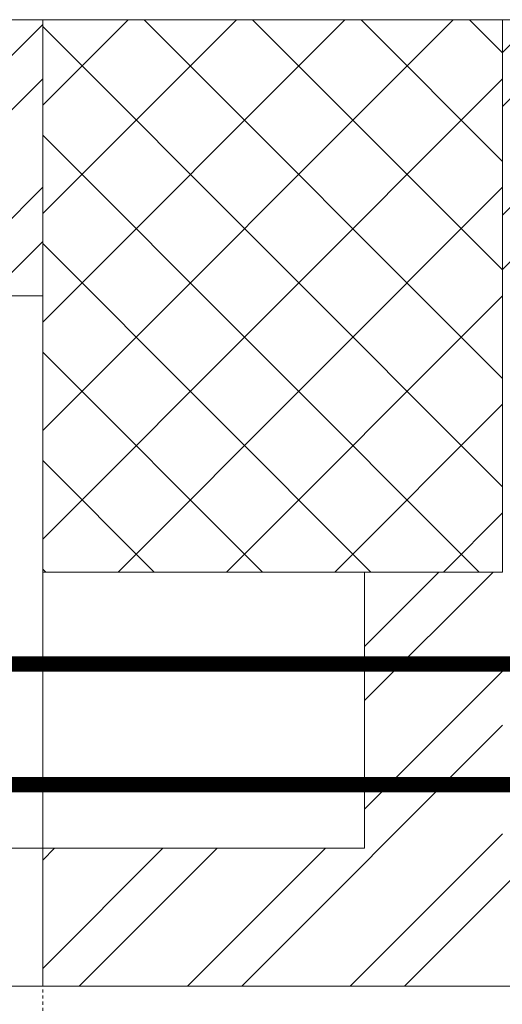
# Model space of a CAD drawing. Header units: inches. Extents: x 105152 to 158499, y 12149 to 30915.
# Tile 128 of 256: x 125552 to 125567, y 21571 to 21603. Entities that reach past the tile are written whole.
import ezdxf

# ---------------------------------------------------------------- set-up
doc = ezdxf.new("R2010")
doc.units = ezdxf.units.IN
doc.header["$MEASUREMENT"] = 0
doc.linetypes.add('HIDDEN', pattern=[0.375, 0.25, -0.125])
for name, color, linetype, lineweight in [('AR - PLAN', 251, 'Continuous', 5), ('PD_BRICK WALL_115', 134, 'Continuous', 30), ('PD_BRICK WALL_230', 4, 'Continuous', 50), ('PD_COLUMN', 2, 'Continuous', 60), ('PD_ELEVATION_03', 80, 'Continuous', 25), ('PD_FIXTURE', 21, 'Continuous', 25), ('PD_HATCH', 45, 'Continuous', 9), ('PP-Domestic  Cold Water Supply', 5, 'Continuous', 25), ('RO WATER ', 15, 'Continuous', 15), ('WATER SUPPLY ', 7, 'Continuous', 9)]:
    doc.layers.add(name, color=color, linetype=linetype, lineweight=lineweight)

# ---------------------------------------------------------------- blocks, each defined once
blk = doc.blocks.new('FIRST FLOOR PLAN 0')
at = {"layer": 'PD_HATCH', "lineweight": 5}
h = blk.add_hatch(dxfattribs=at)
h.set_pattern_fill('ANSI32', color=251, scale=10)
h.set_pattern_definition([(45, (-1110.150169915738, -834.2493176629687), (-2.651650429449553, 2.651650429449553), []), (45, (-1108.382402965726, -834.2493176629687), (-2.651650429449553, 2.651650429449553), [])])
h.paths.add_polyline_path([(-1106.999709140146, -791.4998080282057), (-1115.999709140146, -791.4998080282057), (-1115.999709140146, -872.9998080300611), (-1106.999709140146, -872.9998080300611)])
h.paths.add_polyline_path([(-745.4997091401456, -938.9998080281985), (-914.9997091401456, -938.9998080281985), (-914.9997091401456, -947.9998080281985), (-745.4997091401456, -947.9998080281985)])
h.paths.add_polyline_path([(-560.9997091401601, -938.9998080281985), (-730.4997091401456, -938.9998080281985), (-730.4997091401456, -947.999808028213), (-560.9997091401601, -947.999808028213)])
h.paths.add_polyline_path([(-1106.999709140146, -74.99980802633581), (-1115.999709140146, -74.99980802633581), (-1115.999709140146, -156.4998080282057), (-1106.999709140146, -156.4998080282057)])
h.paths.add_polyline_path([(-1106.999709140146, -171.4998080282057), (-1115.999709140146, -171.4998080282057), (-1115.999709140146, -311.4998080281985), (-1106.999709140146, -311.4998080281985)])
h.paths.add_polyline_path([(-1106.999709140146, -326.4998080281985), (-1115.999709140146, -326.4998080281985), (-1115.999709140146, -466.4998080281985), (-1106.999709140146, -466.4998080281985)])
h.paths.add_polyline_path([(-1106.999709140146, -481.4998080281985), (-1115.999709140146, -481.4998080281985), (-1115.999709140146, -621.4998080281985), (-1106.999709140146, -621.4998080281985)])
h.paths.add_polyline_path([(-1106.999709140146, -636.4998080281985), (-1115.999709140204, -636.4998080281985), (-1115.999709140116, -776.4998080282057), (-1106.999709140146, -776.4998080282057)])
h.paths.add_polyline_path([(-14.99970914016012, 0.0001919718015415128), (-181.4997091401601, 0.0001919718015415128), (-181.4997091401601, -8.99980802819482), (-14.99970914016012, -8.999808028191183)])
h.paths.add_polyline_path([(-196.4997091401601, 0.0001919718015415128), (-361.4997091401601, 0.0001919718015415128), (-361.4997091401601, -8.999808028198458), (-196.4997091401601, -8.99980802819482)])
h.paths.add_polyline_path([(-376.4997091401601, 0.0001919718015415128), (-545.9997091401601, 0.0001919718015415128), (-545.9997091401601, -8.999808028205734), (-376.4997091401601, -8.999808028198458)])
h.paths.add_polyline_path([(-560.9997091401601, 0.0001919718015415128), (-730.4997091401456, 0.0001919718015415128), (-730.4997091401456, -8.999808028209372), (-560.9997091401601, -8.999808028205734)])
h.paths.add_polyline_path([(-929.9997091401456, 0.0001919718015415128), (-1040.999709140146, 0.0001919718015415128), (-1040.999709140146, -8.999808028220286), (-929.9997091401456, -8.999808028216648)])
h.paths.add_polyline_path([(-1055.999709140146, 0.0001919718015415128), (-1115.999709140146, 0.0001919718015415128), (-1115.999709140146, -59.99980802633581), (-1106.999709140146, -59.99980802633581), (-1106.999709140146, -8.999808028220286), (-1055.999709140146, -8.999808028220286)])
h.paths.add_polyline_path([(-1106.999709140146, -887.9998080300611), (-1115.999709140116, -887.9998080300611), (-1115.999709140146, -947.9998080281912), (-1055.999709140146, -947.9998080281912), (-1055.999709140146, -938.9998080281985), (-1106.999709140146, -938.9998080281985)])
h.paths.add_polyline_path([(-929.9997091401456, -938.9998080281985), (-1040.999709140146, -938.9998080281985), (-1040.999709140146, -947.9998080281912), (-929.9997091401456, -947.9998080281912)])
h.paths.add_polyline_path([(-521.2497091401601, -938.9998080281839), (-545.9997091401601, -938.9998080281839), (-545.9997091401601, -947.9998080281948), (-521.2497091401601, -947.9998080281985)])
h.paths.add_polyline_path([(-376.4997091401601, -938.9998080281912), (-401.2497091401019, -938.9998080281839), (-401.2497091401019, -947.9998080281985), (-376.4997091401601, -947.9998080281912)])
h.paths.add_polyline_path([(-338.9997091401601, -938.9998080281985), (-361.4997091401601, -938.9998080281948), (-361.4997091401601, -947.9998080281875), (-338.9997091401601, -947.9998080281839)])
h.paths.add_polyline_path([(-196.4997091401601, -938.9998080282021), (-218.9997091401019, -938.9998080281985), (-218.9997091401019, -947.9998080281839), (-196.4997091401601, -947.9998080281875)])
h.paths.add_polyline_path([(-158.9997091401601, -938.9998080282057), (-181.4997091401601, -938.9998080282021), (-181.4997091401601, -947.9998080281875), (-158.9997091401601, -947.9998080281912)])
h.paths.add_polyline_path([(-14.99970914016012, -938.9998080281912), (-38.99970914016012, -938.9998080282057), (-38.99970914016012, -947.9998080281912), (-14.99970914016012, -947.9998080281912)])
h.paths.add_polyline_path([(0.0002908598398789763, -929.9998080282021), (-8.999709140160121, -929.9998080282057)])
h.paths.add_polyline_path([(0.0002908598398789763, -791.4998080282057), (-8.999709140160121, -791.4998080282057), (-8.999709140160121, -929.9998080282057), (0.0002908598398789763, -929.9998080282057)])
h.paths.add_polyline_path([(0.0002908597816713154, -636.4998080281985), (-8.999709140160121, -636.4998080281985), (-8.999709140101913, -776.4998080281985), (0.0002908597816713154, -776.499808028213)])
h.paths.add_polyline_path([(0.0002908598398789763, -326.4998080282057), (-8.999709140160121, -326.4998080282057), (-8.999709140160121, -621.4998080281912), (0.0002908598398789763, -621.4998080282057)])
h.paths.add_polyline_path([(0.0002908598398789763, -17.99980802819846), (-8.999709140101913, -17.99980802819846), (-8.999709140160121, -156.4998080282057), (0.0002908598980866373, -156.4998080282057)])
h.paths.add_polyline_path([(-17.99970914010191, -159.4998080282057), (-122.9997091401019, -159.4998080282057), (-122.9997091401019, -168.4998080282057), (-17.99970914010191, -168.4998080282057)])
h.paths.add_polyline_path([(-122.9997091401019, -171.4998080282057), (-131.9997091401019, -171.4998080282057), (-131.9997091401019, -249.4998080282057), (-122.9997091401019, -249.4998080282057)])
h.paths.add_polyline_path([(-131.9997091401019, -159.4998080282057), (-203.9997091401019, -159.4998080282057), (-203.9997091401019, -168.4998080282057), (-131.9997091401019, -168.4998080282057)])
h.paths.add_polyline_path([(-203.9997091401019, -171.4998080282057), (-212.9997091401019, -171.4998080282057), (-212.9997091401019, -249.4998080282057), (-203.9997091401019, -249.4998080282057)])
h.paths.add_polyline_path([(-212.9997091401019, -159.4998080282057), (-293.9997091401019, -159.4998080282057), (-293.9997091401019, -261.4998080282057), (-266.9997091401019, -261.4998080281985), (-266.9997091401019, -252.4998080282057), (-284.9997091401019, -252.4998080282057), (-284.9997091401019, -168.4998080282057), (-212.9997091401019, -168.4998080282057)])
h.paths.add_polyline_path([(-212.9997091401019, -252.4998080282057), (-230.9997091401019, -252.4998080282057), (-230.9997091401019, -261.4998080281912), (-212.9997091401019, -261.4998080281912)], flags=17)
h.paths.add_polyline_path([(-185.9997091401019, -252.4998080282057), (-203.9997091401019, -252.4998080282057), (-203.9997091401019, -261.4998080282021), (-185.9997091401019, -261.4998080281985)])
h.paths.add_polyline_path([(-131.9997091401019, -252.4998080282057), (-149.9997091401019, -252.4998080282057), (-149.9997091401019, -261.4998080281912), (-131.9997091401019, -261.4998080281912)])
h.paths.add_polyline_path([(-122.9997091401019, -261.4998080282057), (-131.9997091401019, -261.4998080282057), (-131.9997091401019, -324.4998080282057), (-122.9997091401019, -324.4998080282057)])
h.paths.add_polyline_path([(0.0002908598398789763, -310.4998080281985), (-8.999709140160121, -310.4998080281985), (-8.999709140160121, -311.4998080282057), (0.0002908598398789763, -311.4998080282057)])
h.paths.add_polyline_path([(0.0002908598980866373, -171.4998080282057), (-8.999709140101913, -171.4998080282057), (-8.999709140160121, -190.4998080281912), (0.0002908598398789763, -190.4998080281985)])
h.paths.add_polyline_path([(-878.2497091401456, -8.999808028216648), (-878.2497091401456, 0.0001919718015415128), (-914.9997091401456, 0.0001919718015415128), (-914.9997091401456, -8.999808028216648)])
h.paths.add_polyline_path([(-782.2497091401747, 0.0001919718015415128), (-782.2497091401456, -8.99980802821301), (-745.4997091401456, -8.999808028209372), (-745.4997091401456, 0.0001919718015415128)])
h = blk.add_hatch(dxfattribs=at)
h.set_pattern_fill('ANSI37', color=251, scale=20)
h.set_pattern_definition([(45, (144327.2832906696, 25769.49121591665), (-1.767766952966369, 1.767766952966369), []), (135, (144327.2832906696, 25769.49121591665), (-1.767766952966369, -1.767766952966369), [])])
h.paths.add_polyline_path([(-361.4997091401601, 0.0001919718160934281), (-376.4997091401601, 0.0001919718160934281), (-376.4997091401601, -17.99980802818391), (-361.4997091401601, -17.99980802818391)])
h = blk.add_hatch(dxfattribs=at)
h.set_pattern_fill('ANSI32', color=251, scale=10)
h.set_pattern_definition([(45, (26013.46920260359, 17879.3870099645), (-2.651650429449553, 2.651650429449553), []), (45, (26015.2369695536, 17879.3870099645), (-2.651650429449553, 2.651650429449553), [])])
h.paths.add_polyline_path([(-524.9997091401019, -8.999808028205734), (-530.9997091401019, -8.999808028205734), (-530.9997091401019, -44.99980802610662), (-524.9997091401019, -44.99980802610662)])
h.paths.add_polyline_path([(-524.9997091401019, -44.99980802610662), (-530.9997091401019, -44.99980802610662), (-530.9997091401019, -80.99980802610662), (-524.9997091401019, -80.99980802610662)])
h.paths.add_polyline_path([(-530.9997091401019, -80.99980802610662), (-530.9997091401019, -116.9998080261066), (-524.9997091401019, -116.9998080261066), (-524.9997091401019, -80.99980802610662)])
h.paths.add_polyline_path([(-524.9997091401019, -116.9998080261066), (-530.9997091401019, -116.9998080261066), (-530.9997091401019, -152.9998080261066), (-524.9997091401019, -152.9998080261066)])
h.paths.add_polyline_path([(-524.9997091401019, -152.9998080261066), (-530.9997091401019, -152.9998080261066), (-530.9997091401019, -188.9998080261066), (-524.9997091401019, -188.9998080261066)])
h.paths.add_polyline_path([(-524.9997091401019, -188.9998080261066), (-530.9997091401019, -188.9998080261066), (-530.9997091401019, -224.9998080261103), (-524.9997091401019, -224.9998080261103)])
h.paths.add_polyline_path([(-245.9997091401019, -8.99980802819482), (-254.9997091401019, -8.99980802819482), (-254.9997091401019, -98.49980802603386), (-259.4997091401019, -98.49980802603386), (-259.4997091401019, -102.9998080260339), (-254.9997091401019, -102.9998080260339), (-254.9997091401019, -112.9998080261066), (-245.9997091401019, -112.999808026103)])
h.paths.add_polyline_path([(-326.9997091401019, -8.999808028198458), (-331.4997091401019, -8.999808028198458), (-331.4997091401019, -98.49980802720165), (-335.9997091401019, -98.49980802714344), (-335.9997091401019, -102.9998080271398), (-301.4997091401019, -102.9998080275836), (-301.4997091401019, -98.49980802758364), (-326.9997091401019, -98.49980802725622)])
h.paths.add_polyline_path([(-331.4997091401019, -26.99980802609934), (-334.4997091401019, -26.99980802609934), (-334.4997091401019, -31.49980802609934), (-331.4997091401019, -31.49980802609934)], flags=17)
h.paths.add_polyline_path([(-358.4997091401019, -26.99980802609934), (-361.4997091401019, -26.99980802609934), (-361.4997091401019, -17.99980802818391), (-365.9997091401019, -17.99980802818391), (-365.9997091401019, -26.99980802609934), (-376.4997091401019, -26.99980802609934), (-376.4997091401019, -31.49980802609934), (-358.4997091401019, -31.49980802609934)])
h.paths.add_polyline_path([(-412.4997091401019, -8.999808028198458), (-416.9997091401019, -8.999808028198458), (-416.9997091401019, -24.99980802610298), (-416.9997091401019, -31.49980802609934), (-412.4997091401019, -31.49980802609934), (-412.4997091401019, -26.99980802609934)])
h.paths.add_polyline_path([(-121.4997091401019, -8.99980802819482), (-125.9997091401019, -8.99980802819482), (-125.9997091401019, -26.99980802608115), (-121.4997091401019, -26.99980802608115)])
at = {"layer": 'PD_BRICK WALL_115', "color": 251, "lineweight": 5}
for p, q in [((0.0002908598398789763, 0.0001919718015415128), (-782.2497091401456, 0.0001919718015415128)), ((-376.4997091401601, -8.999808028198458), (-545.9997091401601, -8.999808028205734)), ((-365.9997091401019, -17.99980802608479), (-365.9997091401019, -26.99980802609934)), ((-376.4997091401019, -26.99980802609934), (-365.9997091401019, -26.99980802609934)), ((-376.4997091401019, -31.49980802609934), (-358.4997091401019, -31.49980802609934))]:
    blk.add_line(p, q, dxfattribs=at)
at = {"layer": 'PD_BRICK WALL_230', "color": 251, "lineweight": 5}
blk.add_line((-376.4997091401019, -26.99980802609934), (-376.4997091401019, -31.49980802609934), dxfattribs=at)
at = {"layer": 'PD_COLUMN', "color": 251, "lineweight": 5}
blk.add_lwpolyline([(-361.4997091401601, -17.99980802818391), (-376.4997091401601, -17.99980802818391), (-376.4997091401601, 0.0001919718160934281), (-361.4997091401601, 0.0001919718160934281)], close=True, dxfattribs=at)
at = {"layer": 'PD_ELEVATION_03', "color": 251, "lineweight": 5, "ltscale": 12}
for p, q in [((-376.4997091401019, -17.99980802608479), (-376.4997091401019, -26.99980802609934)), ((-376.4997091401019, -26.99980802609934), (-412.4997091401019, -26.99980802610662)), ((-376.4997091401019, -31.49980802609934), (-412.4997091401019, -31.49980802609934))]:
    blk.add_line(p, q, dxfattribs=at)
at = {"layer": 'PD_FIXTURE', "color": 251, "linetype": 'HIDDEN', "lineweight": 5, "ltscale": 0.2}
blk.add_line((-376.4997091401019, -26.99980802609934), (-376.4997091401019, -44.99980802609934), dxfattribs=at)
blk.add_arc((-376.4997091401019, -26.99980802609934), 18, 180, 270, dxfattribs=at)
blk = doc.blocks.new('WATER SUPPLY')
at = {"layer": 'PP-Domestic  Cold Water Supply'}
blk.add_lwpolyline([(370.3610199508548, 300.896181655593, 0.4999999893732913, 0.4999999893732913, 0), (349.3043271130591, 300.896181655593, 0.4999999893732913, 0.4999999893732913, 0)], format="xyseb", dxfattribs=at)
at = {"layer": 'RO WATER ', "const_width": 0.5}
blk.add_lwpolyline([(370.4267271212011, 304.8220357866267), (224.9898114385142, 304.8220357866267), (224.9898114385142, 100.8209455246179)], dxfattribs=at)

msp = doc.modelspace()

# ---------------------------------------------------------------- block references
at = {"layer": 'AR - PLAN', "color": 251}
msp.add_blockref('FIRST FLOOR PLAN 0', (125928.8192269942, 21602.60288553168), dxfattribs=at)

# ---------------------------------------------------------------- next in the draw order: block references
at = {"layer": 'WATER SUPPLY '}
msp.add_blockref('WATER SUPPLY', (125200.1552734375, 21276.78212641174), dxfattribs=at)

doc.saveas('drawing.dxf')
